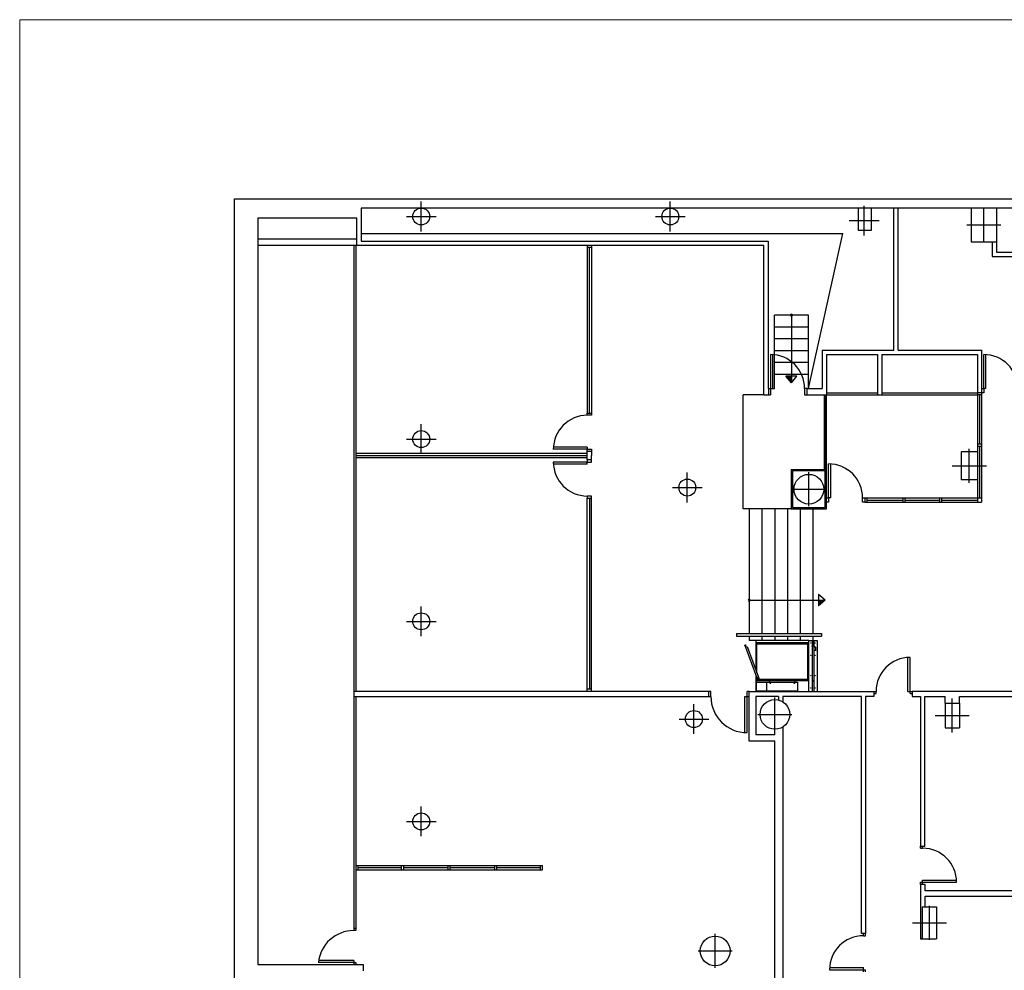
# Model space of a CAD drawing. Header units: metres. Extents: x -1 to 436, y -6 to 57.
# Tile 19 of 33: x 386 to 409, y 34 to 57. Entities that reach past the tile are written whole.
import ezdxf

# ---------------------------------------------------------------- set-up
doc = ezdxf.new("R2010")
doc.units = ezdxf.units.M
doc.linetypes.add('CONTINUA', pattern=[0])
doc.layers.add('PB MURS++', color=7, linetype='CONTINUA', lineweight=25)

# ---------------------------------------------------------------- blocks, each defined once
blk = doc.blocks.new('OBJETO_COMPLEJO_16')
at = {"layer": 'PB MURS++', "color": 7, "linetype": 'CONTINUA', "lineweight": 25, "transparency": 33554687}
for start, end in [(0, 180), (180, 0)]:
    blk.add_arc((403.256, 43.051), 0.025, start, end, dxfattribs=at)
blk = doc.blocks.new('OBJETO_COMPLEJO_17')
at = {"layer": 'PB MURS++', "color": 7, "linetype": 'CONTINUA', "lineweight": 25, "transparency": 33554687}
for start, end in [(90, 270), (270, 90)]:
    blk.add_arc((404.251, 49.759), 0.025, start, end, dxfattribs=at)

msp = doc.modelspace()

# ---------------------------------------------------------------- linework, layer by layer
at = {"layer": 'PB MURS++', "color": 7, "linetype": 'CONTINUA', "lineweight": 25, "transparency": 33554687}
for p, q in [((391.14664, 12.83995), (391.14664, 52.49311)), ((391.14664, 52.49311), (432.50741, 52.49311)), ((395.54145, 51.73078), (395.54145, 52.43078)), ((401.40145, 51.73078), (401.40145, 52.43078)), ((405.82645, 52.28078), (394.12645, 52.28078)), ((394.12645, 52.28078), (394.12645, 51.50078)), ((405.82645, 51.75078), (405.82645, 52.28078)), ((406.12645, 52.28078), (405.82645, 52.28078)), ((405.96167, 51.63537), (405.96167, 52.33537)), ((408.47645, 52.28075), (406.12645, 52.28078)), ((406.12645, 52.28078), (406.12645, 51.75078)), ((406.66334, 48.93078), (406.66334, 52.28078)), ((406.76334, 48.93078), (406.76334, 52.28078)), ((408.47645, 52.28075), (408.47645, 51.48078)), ((409.07645, 52.28075), (408.47645, 52.28075)), ((408.77645, 51.48077), (408.77645, 52.28077)), ((413.95961, 52.28078), (409.07645, 52.28075)), ((409.07645, 52.28078), (409.07645, 51.48078)), ((394.02645, 52.04078), (391.69645, 52.04078)), ((391.69645, 52.04078), (391.69645, 34.47078)), ((394.02645, 51.40078), (394.02645, 52.04078)), ((395.19145, 52.08078), (395.89145, 52.08078)), ((401.05145, 52.08078), (401.75145, 52.08078)), ((405.61167, 51.98537), (406.31167, 51.98537)), ((394.12645, 51.68078), (405.46035, 51.68078)), ((404.65145, 48.03078), (405.46035, 51.68078)), ((406.12645, 51.75078), (405.82645, 51.75078)), ((408.37645, 51.88077), (409.17645, 51.88077)), ((394.02645, 51.55078), (391.69645, 51.55078)), ((394.12645, 51.50078), (403.70145, 51.50078)), ((403.70145, 51.50078), (403.70145, 48.03078)), ((408.47645, 51.48078), (409.07645, 51.48078)), ((408.97645, 51.48078), (408.97645, 51.14078)), ((409.07645, 51.48081), (409.07645, 51.24078)), ((394.02645, 51.40078), (391.69645, 51.40078)), ((393.95145, 51.40078), (393.95145, 40.90078)), ((394.00145, 51.40078), (394.00145, 40.90078)), ((403.60145, 51.40078), (394.02645, 51.40078)), ((399.44832, 51.40078), (399.44832, 47.45078)), ((399.54832, 51.35078), (399.44832, 51.35078)), ((399.49832, 47.45078), (399.49832, 51.35078)), ((399.54832, 51.40078), (399.54832, 47.45078)), ((403.60145, 47.88078), (403.60145, 51.40078)), ((409.07645, 51.24078), (409.44645, 51.24078)), ((408.97645, 51.14078), (409.44645, 51.14078)), ((404.65145, 49.75921), (403.85145, 49.75921)), ((403.85145, 48.03078), (403.85145, 49.75921)), ((404.25145, 49.75921), (404.25145, 48.16144)), ((404.65145, 48.03078), (404.65145, 49.75921)), ((404.65145, 49.47921), (403.85145, 49.47921)), ((404.65145, 49.19921), (403.85145, 49.19921)), ((404.65145, 48.91921), (403.85145, 48.91921)), ((404.97645, 48.93078), (404.97645, 48.03078)), ((404.97645, 48.93078), (406.66334, 48.93078)), ((406.76334, 48.93078), (408.72645, 48.93078)), ((408.72645, 48.93078), (408.72645, 48.03078)), ((403.76145, 48.83078), (403.76145, 47.88078)), ((403.81145, 48.03078), (403.81145, 48.82921)), ((405.07645, 48.83078), (405.07645, 47.88078)), ((405.07645, 48.83078), (406.27537, 48.83078)), ((406.27537, 48.83078), (406.27537, 47.88078)), ((406.37537, 48.83078), (406.37537, 47.88078)), ((406.37537, 48.83078), (408.62645, 48.83078)), ((408.62645, 48.83078), (408.62645, 48.03078)), ((408.77645, 48.03078), (408.77645, 48.83078)), ((408.82645, 48.03078), (408.82645, 48.82922)), ((404.65145, 48.64078), (403.85145, 48.64078)), ((404.65145, 48.36078), (403.85145, 48.36078)), ((404.38019, 48.32288), (404.12033, 48.32095)), ((404.25145, 48.16144), (404.12033, 48.32095)), ((404.25145, 48.16144), (404.38019, 48.32288)), ((403.70145, 48.03078), (403.71145, 48.03078)), ((403.71145, 48.03078), (403.81145, 48.03078)), ((403.71145, 48.03078), (403.71145, 47.88078)), ((403.81145, 48.03078), (403.85145, 48.03078)), ((404.61145, 48.03078), (404.56145, 48.03078)), ((404.56145, 48.03078), (404.56145, 47.88078)), ((404.61145, 48.03078), (404.61145, 47.88078)), ((404.61145, 48.03078), (404.97645, 48.03078)), ((408.62645, 48.03078), (408.62645, 45.35677)), ((408.72645, 48.03078), (408.72645, 45.35677)), ((408.72645, 48.03078), (408.77645, 48.03078)), ((408.82645, 48.03078), (408.77645, 48.03078)), ((408.77645, 48.03078), (408.77645, 47.93078)), ((403.11145, 45.20078), (403.11145, 47.88078)), ((403.60145, 47.88078), (403.11145, 47.88078)), ((403.60145, 47.88078), (403.71145, 47.88078)), ((403.71145, 47.88078), (403.76145, 47.88078)), ((404.56145, 47.88078), (404.61145, 47.88078)), ((404.61145, 47.88078), (405.07645, 47.88078)), ((405.02645, 46.12078), (405.02645, 47.88078)), ((405.05145, 46.12078), (405.05145, 47.88078)), ((405.07645, 47.93078), (406.27537, 47.93078)), ((405.07645, 47.88078), (408.62645, 47.88078)), ((405.07645, 46.12078), (405.07645, 47.88078)), ((406.37537, 47.93078), (408.62645, 47.93078)), ((408.72645, 47.93078), (408.62645, 47.93078)), ((408.72645, 47.88078), (408.62645, 47.88078)), ((408.67645, 47.88078), (408.67645, 46.71878)), ((408.77645, 47.93078), (408.72645, 47.93078)), ((399.44832, 47.40078), (399.44832, 47.45078)), ((399.44832, 47.45078), (399.54832, 47.45078)), ((399.54832, 47.40078), (399.44832, 47.40078)), ((399.54832, 47.45078), (399.54832, 47.40078)), ((395.54145, 46.49078), (395.54145, 47.19078)), ((395.19145, 46.84078), (395.89145, 46.84078)), ((399.44832, 46.60078), (398.64832, 46.60078)), ((399.44832, 46.65078), (398.64989, 46.65078)), ((399.44832, 46.65078), (399.44832, 46.60078)), ((399.44832, 46.55078), (399.44832, 46.60078)), ((399.44832, 46.60078), (399.54832, 46.60078)), ((399.54832, 46.60078), (399.54832, 46.55078)), ((408.43645, 45.81078), (408.43645, 46.61078)), ((408.72645, 46.71878), (408.62645, 46.71878)), ((408.72645, 46.66878), (408.62645, 46.66878)), ((408.67645, 46.66878), (408.67645, 45.45677)), ((399.44832, 46.50078), (394.00145, 46.50078)), ((399.44832, 46.44706), (394.00145, 46.44706)), ((399.44832, 46.40078), (394.00145, 46.40078)), ((399.44832, 46.50078), (399.44832, 46.55078)), ((399.54832, 46.55078), (399.44832, 46.55078)), ((399.44832, 46.35078), (399.44832, 46.50078)), ((399.54832, 46.35078), (399.44832, 46.35078)), ((399.44832, 46.35078), (399.44832, 46.30078)), ((399.54832, 46.55078), (399.54832, 46.45078)), ((399.54832, 46.35078), (399.54832, 46.45078)), ((399.54832, 46.30078), (399.54832, 46.35078)), ((408.24645, 46.54078), (408.24645, 45.88078)), ((408.62645, 46.54078), (408.24645, 46.54078)), ((408.62645, 46.54078), (408.62645, 45.88078)), ((399.44832, 46.30078), (398.64832, 46.30078)), ((399.44832, 46.25078), (398.64989, 46.25078)), ((399.44832, 46.25078), (399.44832, 46.30078)), ((399.44832, 46.30078), (399.54832, 46.30078)), ((405.07645, 46.12078), (404.24645, 46.12078)), ((404.24645, 46.12078), (404.24645, 45.20078)), ((405.07645, 45.20078), (405.07645, 46.12078)), ((405.12645, 45.45677), (405.12645, 46.25677)), ((405.17645, 45.45677), (405.17645, 46.2552)), ((408.03645, 46.21078), (408.83645, 46.21078)), ((401.80145, 45.35078), (401.80145, 46.05078)), ((405.04645, 46.09078), (404.27645, 46.09078)), ((404.27645, 46.09078), (404.27645, 45.23078)), ((404.66145, 45.26078), (404.66145, 46.06078)), ((405.04645, 45.23078), (405.04645, 46.09078)), ((408.62645, 45.88078), (408.24645, 45.88078)), ((401.45145, 45.70078), (402.15145, 45.70078)), ((404.26145, 45.66078), (405.06145, 45.66078)), ((399.54832, 45.50078), (399.44832, 45.50078)), ((399.44832, 45.50078), (399.44832, 45.45078)), ((399.44832, 40.90078), (399.44832, 45.45078)), ((399.44832, 45.45078), (399.54832, 45.45078)), ((399.49832, 45.45078), (399.49832, 40.95078)), ((399.54832, 45.45078), (399.54832, 45.50078)), ((399.54832, 40.90078), (399.54832, 45.45078)), ((405.07645, 45.45677), (405.12645, 45.45677)), ((405.17645, 45.45677), (405.12645, 45.45677)), ((405.12645, 45.45677), (405.12645, 45.35677)), ((405.92645, 45.35677), (405.92645, 45.45677)), ((405.92645, 45.45677), (405.97645, 45.45677)), ((405.97645, 45.45677), (408.72645, 45.45677)), ((405.97645, 45.45677), (405.97645, 45.35677)), ((406.02645, 45.45677), (406.02645, 45.35677)), ((406.02645, 45.40677), (406.86825, 45.40677)), ((406.86825, 45.45677), (406.86825, 45.35677)), ((406.91825, 45.45677), (406.91825, 45.35677)), ((406.91825, 45.40677), (407.734, 45.40677)), ((407.734, 45.45677), (407.734, 45.35677)), ((407.784, 45.45677), (407.784, 45.35677)), ((407.784, 45.40677), (408.62645, 45.40677)), ((404.24645, 45.20078), (403.11145, 45.20078)), ((403.25645, 45.20078), (403.25645, 42.26078)), ((403.55645, 45.20078), (403.55645, 42.26078)), ((403.85645, 45.20078), (403.85645, 42.26078)), ((404.15645, 45.20078), (404.15645, 42.26078)), ((404.24645, 45.20078), (405.07645, 45.20078)), ((404.27645, 45.23078), (405.04645, 45.23078)), ((404.45645, 45.20078), (404.45645, 42.26078)), ((404.75645, 45.20078), (404.75645, 42.26078)), ((405.12645, 45.35677), (405.07645, 45.35677)), ((405.97645, 45.35677), (405.92645, 45.35677)), ((405.97645, 45.35677), (408.72645, 45.35677)), ((404.8853, 43.17951), (404.88723, 42.91965)), ((405.04674, 43.05078), (404.8853, 43.17951)), ((395.54145, 42.20078), (395.54145, 42.90078)), ((403.25645, 43.05078), (405.04674, 43.05078)), ((405.04674, 43.05078), (404.88723, 42.91965)), ((395.19145, 42.55078), (395.89145, 42.55078)), ((402.95645, 42.26078), (404.95645, 42.26078)), ((402.95645, 42.26078), (402.95645, 42.20078)), ((402.95645, 42.20078), (404.95645, 42.20078)), ((403.25645, 42.20078), (403.25645, 42.10078)), ((403.25645, 42.20078), (403.25645, 42.10078)), ((403.55645, 42.20078), (403.55645, 42.10078)), ((403.85645, 42.20078), (403.85645, 42.10078)), ((404.15645, 42.20078), (404.15645, 42.10078)), ((404.45645, 42.20078), (404.45645, 42.10078)), ((404.75645, 42.20078), (404.75645, 42.10078)), ((404.95645, 42.26078), (404.95645, 42.20078)), ((403.15514, 41.9863), (403.17583, 41.99595)), ((403.17421, 41.93391), (403.15514, 41.9863)), ((403.1771, 41.99323), (403.1589, 41.98474)), ((403.1589, 41.98474), (403.17361, 41.94434)), ((403.17361, 41.94434), (403.21119, 41.95802)), ((403.17361, 41.94434), (403.43645, 41.22218)), ((403.17703, 41.93494), (403.17421, 41.93391)), ((403.17583, 41.99595), (403.1771, 41.99323)), ((403.21119, 41.95802), (403.47455, 41.23445)), ((404.65645, 42.10078), (403.25645, 42.10078)), ((403.41645, 42.10078), (403.41645, 41.39408)), ((403.43645, 42.05568), (403.48645, 42.05568)), ((403.43645, 42.05068), (403.43645, 42.05568)), ((403.43645, 42.05068), (404.63645, 42.05068)), ((403.43645, 42.01918), (403.43645, 42.05068)), ((403.43645, 42.01568), (403.43645, 42.01918)), ((403.43645, 42.01918), (404.63645, 42.01918)), ((403.48645, 42.01568), (403.43645, 42.01568)), ((403.43645, 41.33914), (403.43645, 42.01568)), ((403.48645, 42.05568), (403.48645, 42.05068)), ((403.48645, 42.01918), (403.48645, 42.01568)), ((404.63645, 42.01918), (404.63645, 42.05068)), ((404.63645, 41.18218), (404.63645, 42.01918)), ((404.65645, 42.10078), (404.85645, 42.10078)), ((404.65645, 40.90078), (404.65645, 42.10078)), ((404.73545, 41.97378), (404.73545, 41.97537)), ((404.73545, 41.96578), (404.73545, 41.97378)), ((404.73695, 41.96578), (404.73545, 41.96578)), ((404.73695, 42.09078), (404.73595, 42.09078)), ((404.73595, 42.09078), (404.73595, 41.98978)), ((404.73595, 41.98978), (404.74695, 41.98978)), ((404.73695, 42.09078), (404.73695, 41.99078)), ((404.73695, 42.09078), (404.77695, 42.09078)), ((404.73695, 41.99078), (404.77695, 41.99078)), ((404.77595, 41.97828), (404.73695, 41.97828)), ((404.73695, 41.97828), (404.73695, 41.97724)), ((404.73695, 41.97578), (404.77695, 41.97578)), ((404.73695, 41.97578), (404.77695, 41.97578)), ((404.73695, 41.97578), (404.73695, 41.15078)), ((404.73695, 41.97378), (404.73695, 41.97537)), ((404.77816, 41.97728), (404.73736, 41.97728)), ((404.77816, 41.97578), (404.73736, 41.97578)), ((404.74695, 41.98928), (404.74695, 41.99078)), ((404.74695, 41.98928), (404.77654, 41.98928)), ((404.75395, 41.98128), (404.75395, 41.97828)), ((404.75395, 41.98128), (404.77695, 41.98128)), ((404.76195, 41.98385), (404.7581, 41.98128)), ((404.76895, 41.98852), (404.76195, 41.98385)), ((404.76195, 41.98385), (404.76195, 41.98128)), ((404.7701, 41.98928), (404.76895, 41.98852)), ((404.76895, 41.98852), (404.76895, 41.98128)), ((404.77295, 41.98128), (404.77295, 41.98928)), ((404.77345, 41.98778), (404.77345, 41.98928)), ((404.77345, 41.98778), (404.77645, 41.98778)), ((404.77645, 41.98778), (404.77645, 41.98928)), ((404.77695, 42.09078), (404.77695, 41.99078)), ((404.77895, 42.08578), (404.77695, 42.08578)), ((404.77895, 42.00078), (404.77695, 42.00078)), ((404.77695, 41.98128), (404.77695, 41.97845)), ((404.77695, 41.97578), (404.77695, 41.15078)), ((404.77845, 42.00078), (404.77845, 41.99119)), ((404.77845, 41.99528), (404.77895, 41.99528)), ((404.77845, 41.97566), (404.81312, 41.94099)), ((404.77895, 42.00078), (404.77895, 42.08578)), ((404.77895, 42.03828), (404.78145, 42.03828)), ((404.77895, 42.00078), (404.77895, 41.98128)), ((404.77951, 41.97672), (404.81418, 41.94205)), ((404.78145, 42.03828), (404.78145, 42.03228)), ((404.78145, 42.03228), (404.78145, 41.98128)), ((404.7827, 42.00228), (404.78145, 42.00228)), ((404.78145, 41.99728), (404.7827, 41.99728)), ((404.7827, 41.99728), (404.7827, 42.00228)), ((404.81324, 41.9407), (404.81324, 41.87937)), ((404.81474, 41.9407), (404.81474, 41.87937)), ((404.85645, 42.10078), (404.85645, 40.90078)), ((404.81324, 41.85937), (404.81324, 41.87937)), ((404.81474, 41.85937), (404.81324, 41.85937)), ((404.81474, 41.87937), (404.81474, 41.85937)), ((406.99145, 40.90078), (406.99145, 41.70078)), ((407.04145, 40.85078), (407.04145, 41.70078)), ((403.41645, 41.27713), (403.41645, 40.90078)), ((403.43145, 40.91078), (403.43145, 41.11568)), ((403.43145, 41.11568), (403.67145, 41.11568)), ((403.43645, 41.18218), (403.43645, 41.22218)), ((403.43645, 41.15068), (403.43645, 41.18218)), ((404.63645, 41.18218), (403.43645, 41.18218)), ((404.63645, 41.15068), (403.43645, 41.15068)), ((403.44084, 41.22218), (403.47455, 41.23445)), ((403.44084, 41.22218), (403.48645, 41.22218)), ((403.47404, 41.23427), (403.47404, 41.22218)), ((403.48645, 41.22218), (403.48645, 41.18218)), ((403.67145, 40.91078), (403.67145, 41.11568)), ((403.67145, 41.11568), (403.74145, 41.11568)), ((403.73645, 41.15068), (403.73645, 41.11568)), ((403.74145, 41.11568), (403.74145, 41.09568)), ((403.74145, 41.11568), (403.76645, 41.11568)), ((403.74145, 41.09568), (403.76645, 41.09568)), ((403.76645, 41.11568), (404.30645, 41.11568)), ((403.76645, 41.09568), (403.76645, 41.11568)), ((404.01645, 41.18318), (404.01645, 41.18218)), ((404.03645, 41.18318), (404.01645, 41.18318)), ((404.02041, 41.18518), (404.02591, 41.18518)), ((404.02041, 41.18518), (404.02041, 41.18318)), ((404.02591, 41.18518), (404.03141, 41.18518)), ((404.02591, 41.18518), (404.02591, 41.18318)), ((404.03141, 41.18518), (404.03141, 41.18318)), ((404.03645, 41.18218), (404.03645, 41.18318)), ((404.07691, 41.18318), (404.07691, 41.18218)), ((404.09599, 41.18318), (404.07691, 41.18318)), ((404.08095, 41.18518), (404.08095, 41.18318)), ((404.09195, 41.18518), (404.08095, 41.18518)), ((404.09195, 41.18518), (404.09195, 41.18318)), ((404.09599, 41.18218), (404.09599, 41.18318)), ((404.13145, 41.18518), (404.13145, 41.18218)), ((404.16145, 41.18518), (404.13145, 41.18518)), ((404.16145, 41.18218), (404.16145, 41.18518)), ((404.30645, 41.11568), (404.30645, 41.09568)), ((404.30645, 41.11568), (404.33145, 41.11568)), ((404.30645, 41.09568), (404.33145, 41.09568)), ((404.33145, 41.11568), (404.39145, 41.11568)), ((404.33145, 41.09568), (404.33145, 41.11568)), ((404.33645, 41.11568), (404.33645, 41.15068)), ((404.39145, 41.11568), (404.39145, 40.91078)), ((404.63645, 41.15068), (404.63645, 41.18218)), ((404.73595, 41.14078), (404.73595, 40.90078)), ((404.73695, 41.14078), (404.73595, 41.14078)), ((404.73695, 41.15078), (404.77695, 41.15078)), ((404.73695, 41.15078), (404.77695, 41.15078)), ((404.73695, 41.14078), (404.77695, 41.14078)), ((404.73695, 41.14078), (404.73695, 40.90078)), ((404.73695, 41.14078), (404.77695, 41.14078)), ((404.75945, 41.15078), (404.75945, 41.14578)), ((404.75945, 41.14578), (404.77445, 41.14578)), ((404.75945, 41.14078), (404.75945, 41.14578)), ((404.75945, 41.14578), (404.77445, 41.14578)), ((404.77445, 41.14578), (404.77445, 41.14378)), ((404.77445, 41.14578), (404.77445, 41.14078)), ((404.77445, 41.14378), (404.77645, 41.14178)), ((404.77645, 41.14178), (404.78045, 41.14178)), ((404.78445, 41.15078), (404.77695, 41.15078)), ((404.77695, 41.14078), (404.77695, 40.90078)), ((404.77695, 41.14078), (404.78445, 41.14078)), ((404.78045, 41.14178), (404.78445, 41.14578)), ((404.78445, 41.14578), (404.78445, 41.15078)), ((404.78445, 41.14578), (404.78445, 41.14078)), ((402.30645, 40.90078), (393.95145, 40.90078)), ((393.95145, 40.90078), (393.95145, 40.78078)), ((393.95145, 40.78078), (393.95145, 35.32078)), ((393.95145, 40.78078), (402.30645, 40.78078)), ((394.00145, 40.78078), (394.00145, 35.32078)), ((399.54832, 40.95078), (399.44832, 40.95078)), ((402.35645, 40.90078), (402.30645, 40.90078)), ((402.30645, 40.78078), (402.30645, 40.90078)), ((402.30645, 40.78078), (402.35645, 40.78078)), ((402.35645, 40.78078), (402.35645, 40.90078)), ((403.15645, 39.93225), (403.15645, 40.78078)), ((403.15645, 40.78078), (403.25645, 40.78078)), ((403.20645, 39.93078), (403.20645, 40.90078)), ((403.25645, 40.90078), (403.20645, 40.90078)), ((403.25645, 39.73078), (403.25645, 40.90078)), ((403.25645, 40.90078), (406.19145, 40.90078)), ((403.94645, 40.78078), (403.41645, 40.78078)), ((403.41645, 40.78078), (403.41645, 39.88078)), ((403.67145, 40.91078), (403.43145, 40.91078)), ((404.39145, 40.91078), (403.67145, 40.91078)), ((403.94645, 40.78078), (403.94645, 40.70061)), ((405.89645, 40.78078), (404.04645, 40.78078)), ((404.04645, 40.78078), (404.04645, 40.65865)), ((405.89645, 35.20078), (405.89645, 40.78078)), ((406.19145, 40.78078), (405.99645, 40.78078)), ((405.99645, 40.78078), (405.99645, 35.20078)), ((406.19145, 40.90078), (406.24145, 40.90078)), ((406.19145, 40.90078), (406.19145, 40.78078)), ((406.19145, 40.85078), (406.24145, 40.85078)), ((406.24145, 40.85078), (406.24145, 40.90078)), ((406.99145, 40.90078), (407.09145, 40.90078)), ((407.04145, 40.85078), (407.09145, 40.85078)), ((418.32961, 40.90078), (407.09145, 40.90078)), ((407.09145, 40.90078), (407.09145, 40.78078)), ((407.09145, 40.78078), (407.28645, 40.78078)), ((407.28645, 40.78078), (407.28645, 37.25979)), ((407.38645, 37.25979), (407.38645, 40.78078)), ((407.38645, 40.78078), (407.86555, 40.78078)), ((407.86555, 40.62078), (407.86555, 40.78078)), ((408.20555, 40.78078), (412.76645, 40.78078)), ((408.20555, 40.62078), (408.20555, 40.78078)), ((401.95645, 39.90078), (401.95645, 40.60078)), ((403.86267, 39.96079), (403.86267, 40.76079)), ((407.86555, 40.62078), (408.20555, 40.62078)), ((407.86555, 40.62078), (407.86555, 40.04078)), ((408.03555, 39.93078), (408.03555, 40.73078)), ((408.20555, 40.62078), (408.20555, 40.04078)), ((403.46267, 40.36079), (404.26267, 40.36079)), ((407.63555, 40.33078), (408.43555, 40.33078)), ((401.60645, 40.25078), (402.30645, 40.25078)), ((403.85645, 39.88078), (403.41645, 39.88078)), ((403.85645, 39.88078), (403.85645, 40.01084)), ((404.04645, 40.06292), (404.04645, 28.22078)), ((407.86555, 40.04078), (408.20555, 40.04078)), ((403.85645, 39.73078), (403.25645, 39.73078)), ((403.85645, 28.22078), (403.85645, 39.73078)), ((395.54145, 37.49078), (395.54145, 38.19078)), ((395.19145, 37.84078), (395.89145, 37.84078)), ((407.28645, 37.20979), (407.28645, 37.25979)), ((407.28645, 37.25979), (407.38645, 37.25979)), ((407.28645, 37.20979), (407.33645, 37.20979)), ((407.33645, 37.20979), (407.33645, 37.25979)), ((394.00145, 36.80283), (398.39557, 36.80283)), ((394.00145, 36.70283), (398.39557, 36.70283)), ((394.05145, 36.80283), (394.05145, 36.70283)), ((394.05145, 36.75283), (395.07792, 36.75283)), ((395.07792, 36.70283), (395.07792, 36.80283)), ((395.12792, 36.70283), (395.12792, 36.80283)), ((395.12792, 36.75283), (396.17462, 36.75283)), ((396.17462, 36.70283), (396.17462, 36.80283)), ((396.22462, 36.70283), (396.22462, 36.80283)), ((396.22462, 36.75283), (397.27132, 36.75283)), ((397.27132, 36.70283), (397.27132, 36.80283)), ((397.32132, 36.70283), (397.32132, 36.80283)), ((397.32132, 36.75283), (398.34557, 36.75283)), ((398.34557, 36.70283), (398.34557, 36.80283)), ((398.39557, 36.70283), (398.39557, 36.80283)), ((407.28645, 36.40979), (408.13645, 36.40979)), ((407.28645, 36.35979), (407.28645, 36.40979)), ((407.33645, 36.45979), (408.13645, 36.45979)), ((407.33645, 36.35979), (407.33645, 36.45979)), ((407.39645, 36.35979), (407.28645, 36.35979)), ((407.28645, 36.35979), (407.28645, 35.07933)), ((407.39645, 36.20979), (407.39645, 36.35979)), ((413.06645, 36.20979), (407.39645, 36.20979)), ((407.39645, 35.83078), (407.39645, 36.07979)), ((407.39645, 36.07979), (413.06645, 36.07979)), ((407.32555, 35.83078), (407.32555, 35.08078)), ((407.32555, 35.83078), (407.66555, 35.83078)), ((407.49555, 35.05578), (407.49555, 35.85578)), ((407.66555, 35.83078), (407.66555, 35.08078)), ((407.09555, 35.45578), (407.89555, 35.45578)), ((393.95145, 35.32078), (393.95145, 35.27078)), ((394.00145, 35.32078), (393.95145, 35.32078)), ((394.00145, 35.27078), (393.95145, 35.27078)), ((394.00145, 35.32078), (394.00145, 35.27078)), ((402.45645, 34.39078), (402.45645, 35.19078)), ((405.99645, 35.20078), (405.89645, 35.20078)), ((405.94645, 35.15078), (405.94645, 35.20078)), ((405.94645, 35.15078), (405.99645, 35.15078)), ((405.99645, 35.15078), (405.99645, 35.20078)), ((407.28645, 35.07933), (407.32555, 35.07933)), ((407.32555, 35.08078), (407.66555, 35.08078)), ((402.05645, 34.79078), (402.85645, 34.79078)), ((393.95145, 34.52078), (393.12024, 34.52078)), ((393.95145, 34.57078), (393.12692, 34.57078)), ((393.95145, 34.57078), (393.95145, 34.52078)), ((393.95145, 34.52078), (393.95145, 34.47078)), ((393.95145, 34.52078), (394.00145, 34.52078)), ((394.00145, 34.52078), (394.00145, 34.47078)), ((391.69645, 34.47078), (394.17145, 34.47078)), ((394.17145, 34.47078), (394.17145, 34.32078)), ((405.14645, 34.35078), (405.99645, 34.35078)), ((405.14801, 34.40078), (405.94645, 34.40078)), ((405.94645, 34.30078), (405.94645, 34.40078)), ((405.99645, 34.30078), (405.99645, 34.35078))]:
    msp.add_line(p, q, dxfattribs=at)
at = {"layer": 'PB MURS++', "color": 52, "linetype": 'CONTINUA', "lineweight": 13, "transparency": 33554687}
msp.add_lwpolyline([(386.09303, 56.71384), (435.87864, 56.71384), (435.87864, 9.18581), (386.09303, 9.18581), (386.09303, 56.71384)], close=True, dxfattribs=at)
at = {"layer": 'PB MURS++', "color": 7, "linetype": 'CONTINUA', "lineweight": 25, "transparency": 33554687}
for centre, radius in [((395.54145, 52.08078), 0.2), ((401.40145, 52.08078), 0.2), ((395.54145, 46.84078), 0.2), ((401.80145, 45.70078), 0.2), ((404.66145, 45.66078), 0.35), ((395.54145, 42.55078), 0.2), ((404.70645, 42.04078), 0.004), ((404.80645, 42.04078), 0.004), ((404.70645, 41.75078), 0.004), ((404.80645, 41.75078), 0.004), ((404.70645, 41.27078), 0.004), ((404.80645, 41.27078), 0.004), ((404.77945, 41.14578), 0.0015), ((404.70645, 40.98078), 0.004), ((404.80645, 40.98078), 0.004), ((403.86267, 40.36078), 0.35), ((401.95645, 40.25078), 0.2), ((395.54145, 37.84078), 0.2), ((402.45645, 34.79078), 0.35)]:
    msp.add_circle(centre, radius, dxfattribs=at)
for centre, radius, start, end in [((403.76145, 48.03078), 0.8, 0, 90), ((408.77645, 48.03078), 0.8, 0, 90), ((412.37371, 48.50084), 8.24935, 181.249219, 181.301617), ((412.37371, 48.50084), 8.23935, 181.250219, 181.390325), ((412.37371, 48.50084), 8.22935, 181.251222, 181.479425), ((412.37371, 48.50084), 8.21935, 181.252225, 181.568919), ((412.37371, 48.50084), 8.20935, 181.253233, 181.658814), ((412.37371, 48.50084), 8.19935, 181.254242, 181.749111), ((412.37371, 48.50084), 8.18935, 181.255253, 181.839811), ((412.37371, 48.50084), 8.17935, 181.256267, 181.930925), ((412.37371, 48.50084), 8.16935, 181.257283, 182.022447), ((412.37371, 48.50084), 8.15935, 181.258303, 182.114392), ((412.37371, 48.50084), 8.14935, 181.259325, 182.206753), ((412.37371, 48.50084), 8.13935, 181.26035, 182.299539), ((399.44832, 46.60078), 0.8, 90, 180), ((399.44832, 46.30078), 0.8, 180, 270), ((405.12645, 45.45677), 0.8, 0, 90), ((404.70734, 51.17304), 8.13935, 271.26035, 272.299539), ((404.70734, 51.17304), 8.14935, 271.259325, 272.206753), ((404.70734, 51.17304), 8.15935, 271.258303, 272.114392), ((404.70734, 51.17304), 8.16935, 271.257283, 272.022447), ((404.70734, 51.17304), 8.17935, 271.256267, 271.930925), ((404.70734, 51.17304), 8.18935, 271.255253, 271.839811), ((404.70734, 51.17304), 8.19935, 271.254242, 271.749111), ((404.70734, 51.17304), 8.20935, 271.253233, 271.658814), ((404.70734, 51.17304), 8.21935, 271.252225, 271.568919), ((404.70734, 51.17304), 8.22935, 271.251222, 271.479425), ((404.70734, 51.17304), 8.23935, 271.250219, 271.390325), ((404.70734, 51.17304), 8.24935, 271.249219, 271.301617), ((404.73736, 41.97537), 0.00191, 90, 180), ((404.73736, 41.97537), 0.00041, 90, 180), ((404.77595, 41.98128), 0.003, 270, 0), ((404.77654, 41.99119), 0.00191, 270, 0), ((404.77816, 41.97537), 0.00191, 45, 90), ((404.77816, 41.97537), 0.00041, 45, 90), ((404.77595, 41.98128), 0.0055, 307.379772, 0), ((404.81283, 41.9407), 0.00041, 0, 45), ((404.81283, 41.9407), 0.00191, 0, 45), ((407.04145, 40.90078), 0.8, 90, 180), ((403.20645, 40.78078), 0.85, 180, 270), ((407.33645, 36.40979), 0.8, 0, 90), ((393.95145, 34.43518), 0.8356, 90, 174.119972), ((405.94645, 34.35078), 0.8, 90, 180)]:
    msp.add_arc(centre, radius, start, end, dxfattribs=at)

# ---------------------------------------------------------------- block references
for name in ['OBJETO_COMPLEJO_17', 'OBJETO_COMPLEJO_16']:
    msp.add_blockref(name, (0, 0), dxfattribs=at)

doc.saveas('drawing.dxf')
